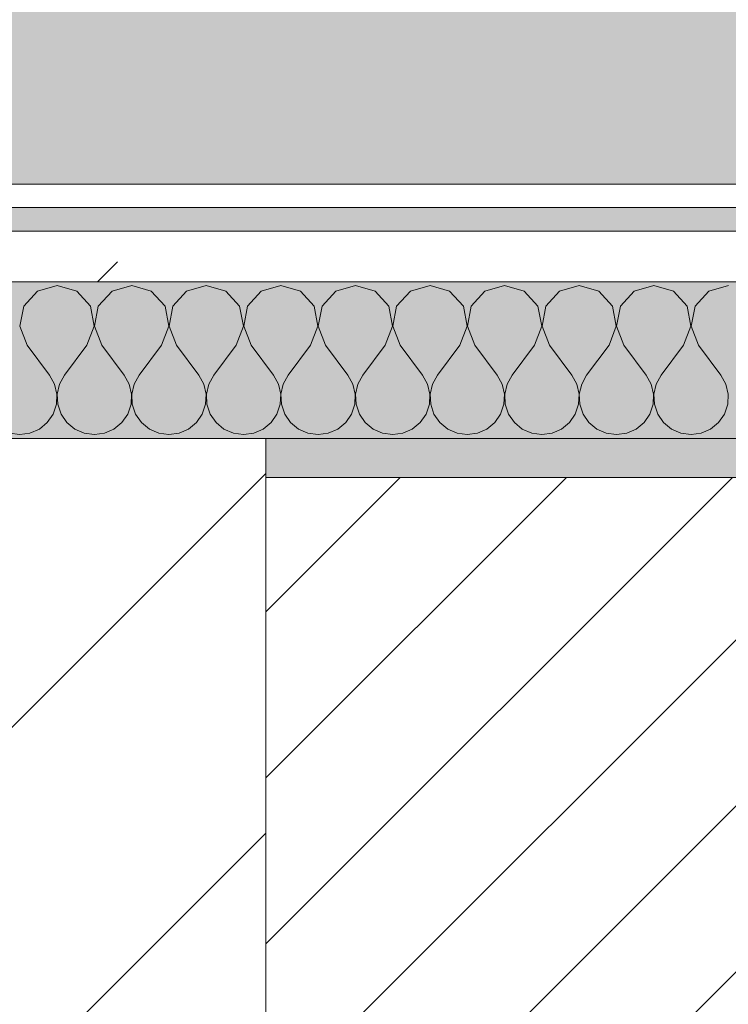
# Model space of a CAD drawing. Header units: millimetres. Extents: x -40968 to 13979, y -19284 to 4746.
# Tile 39 of 113: x -21581 to -21400, y -1339 to -1087. Entities that reach past the tile are written whole.
import ezdxf

# ---------------------------------------------------------------- set-up
doc = ezdxf.new("R2010")
doc.units = ezdxf.units.MM
doc.header["$MEASUREMENT"] = 0
doc.linetypes.add('Wipeout_Contour', pattern=[1000, 0, -1000])
for name, color, linetype in [('10_ESTR_Pilars', 7, 'Continuous'), ('12_FAÇ_Façana', 7, 'Continuous'), ('Nuevo_08_E_Envans secs', 7, 'Continuous'), ('Nuevo_14_PAV_Soft Light Grey 0554', 7, 'Continuous')]:
    doc.layers.add(name, color=color, linetype=linetype)
for name, color, linetype, lineweight in [('10_ESTR_Pilars_Pluma_Nº__28', 7, 'Continuous', 20), ('10_ESTR_Pilars_Pluma_Nº__42', 8, 'Continuous', 25), ('12_FAÇ_Façana_Pluma_Nº__2', 8, 'Continuous', 5), ('12_FAÇ_Façana_Pluma_Nº__7', 7, 'Continuous', 5), ('Nuevo_08_E_Envans secs_Pluma_Nº__1', 7, 'Continuous', 5)]:
    doc.layers.add(name, color=color, linetype=linetype, lineweight=lineweight)
for name, color, linetype, lineweight, true_color in [('12_FAÇ_Façana_Pluma_Nº__176', 7, 'Continuous', 15, 0x93a0c6), ('Nuevo_08_E_Envans secs_Pluma_Nº__102', 7, 'Continuous', 5, 0xcccccc), ('Nuevo_08_E_Envans secs_Pluma_Nº__171', 171, 'Continuous', 13, 0xaaaaff), ('Nuevo_08_E_Envans secs_Pluma_Nº__177', 7, 'Continuous', 15, 0xf7e046), ('Nuevo_14_PAV_Soft Light Grey 0554_Pluma_Nº__245', 7, 'Continuous', 13, 0xe8e8e8)]:
    doc.layers.add(name, color=color, linetype=linetype, lineweight=lineweight, true_color=true_color)
pattern_1 = [(45, (0, 0), (-183.8478, 183.8478), [195, -65]), (45, (7e-14, 183.85), (-183.8478, 183.8478), [195, -65])]

# ---------------------------------------------------------------- blocks, each defined once
blk = doc.blocks.new('Forjado_1_1', base_point=(-23046.79, -1194.06))
at = {"layer": 'Nuevo_14_PAV_Soft Light Grey 0554_Pluma_Nº__245', "linetype": 'Continuous', "lineweight": 0, "true_color": 0xe8e8e8}
h = blk.add_hatch(color=254, dxfattribs=at)
h.paths.add_polyline_path([(-23046.79, -1194.06), (-1631.11, -1193.63), (-1631.11, -6938.97), (-1556.11, -6938.97), (-1556.11, -7503.98), (-1616.26, -7503.98), (-1616.05, -11935.98), (-1564.89, -11935.98), (-1564.89, -12491.98), (-2024.11, -12491.98), (-2024.11, -12338.98), (-6997.39, -12338.98), (-6997.39, -12391.98), (-3637.68, -12391.98), (-3638.94, -13690.72), (-3644.87, -17130.96), (428.17, -17130.98), (428.89, -16788.98), (778.89, -16788.98), (778.35, -17142.97), (2622.91, -17145.82), (2623.01, -17079.79), (3389.91, -17080.98), (3389.61, -17276.98), (5489.84, -17280.21), (5489.84, -17141.49), (5763.89, -17141.49), (5763.89, -16738.98), (6378.89, -16738.98), (6378.89, -12488.98), (5778.89, -12488.98), (5779.74, -11938.87), (6782.11, -11938.85), (6782.11, -9207.42), (6082.11, -9207.42), (6016.11, -7504.98), (6016.11, -9073.42), (2073.42, -9073.42), (2073.42, -5267.32), (5998.89, -5267.32), (5998.89, -1708.98), (5884.89, -967.98), (7332.11, -967.98), (7332.11, 1999.55), (-28277.4, 1999.55), (-23028.39, 1969.01)])
h.paths.add_polyline_path([(492.89, -5267.32), (1951.42, -5267.32), (1951.42, -9073.42), (492.89, -9073.42)], flags=0)
at = {"layer": 'Nuevo_14_PAV_Soft Light Grey 0554_Pluma_Nº__245', "color": 254, "linetype": 'Continuous', "lineweight": 13, "true_color": 0xe8e8e8, "flags": 128}
blk.add_lwpolyline([(-1631.11, -1193.63), (-23046.79, -1194.06), (-23028.39, 1969.01), (-28277.4, 1999.55), (7332.11, 1999.55)], dxfattribs=at)
blk = doc.blocks.new('Muro_14_1', base_point=(-24166.43, -1193.98))
at = {"layer": '12_FAÇ_Façana_Pluma_Nº__176', "linetype": 'Continuous', "lineweight": 0, "true_color": 0x495063}
blk.add_hatch(color=251, dxfattribs=at).paths.add_polyline_path([(-21518.13, -1193.97), (-21518.13, -1203.98), (-20233.93, -1203.98), (-20233.93, -1193.98)])
at = {"layer": '12_FAÇ_Façana_Pluma_Nº__2', "linetype": 'Continuous', "lineweight": 5}
h = blk.add_hatch(dxfattribs=at)
h.set_pattern_fill('Ceramic_0001', color=8, style=0, pattern_type=2)
h.set_pattern_definition([(45, (0, 0), (-21.213203, 21.213203), [])])
h.paths.add_polyline_path([(-21518.13, -1418.98), (-20233.93, -1418.98), (-20233.93, -1203.98), (-21518.13, -1203.98)])
at = {"layer": '12_FAÇ_Façana_Pluma_Nº__7', "color": 7, "linetype": 'Continuous', "lineweight": 5}
blk.add_line((-20233.93, -1203.98), (-21518.13, -1203.98), dxfattribs=at)
at = {"layer": '12_FAÇ_Façana_Pluma_Nº__7', "color": 7, "linetype": 'Continuous', "lineweight": 5, "flags": 128}
blk.add_lwpolyline([(-20233.93, -1193.98), (-21518.13, -1193.98)], dxfattribs=at)
blk = doc.blocks.new('*X235')
at = {"layer": 'Nuevo_08_E_Envans secs_Pluma_Nº__102', "color": 254, "linetype": 'Continuous', "lineweight": 5, "true_color": 0xcccccc}
for p, q in [((-21571.43, -1154.93), (-21576.44, -1156.35)), ((-21566.42, -1156.35), (-21571.43, -1154.93)), ((-21552.38, -1154.93), (-21557.39, -1156.35)), ((-21547.37, -1156.35), (-21552.38, -1154.93)), ((-21533.33, -1154.93), (-21538.34, -1156.35)), ((-21528.33, -1156.35), (-21533.33, -1154.93)), ((-21514.29, -1154.93), (-21519.29, -1156.35)), ((-21509.28, -1156.35), (-21514.29, -1154.93)), ((-21495.24, -1154.93), (-21500.25, -1156.35)), ((-21490.23, -1156.35), (-21495.24, -1154.93)), ((-21476.19, -1154.93), (-21481.2, -1156.35)), ((-21471.18, -1156.35), (-21476.19, -1154.93)), ((-21457.14, -1154.93), (-21462.15, -1156.35)), ((-21452.14, -1156.35), (-21457.14, -1154.93)), ((-21438.1, -1154.93), (-21443.1, -1156.35)), ((-21433.09, -1156.35), (-21438.1, -1154.93)), ((-21419.05, -1154.93), (-21424.05, -1156.35)), ((-21414.04, -1156.35), (-21419.05, -1154.93)), ((-21400, -1154.93), (-21405.01, -1156.35)), ((-21576.44, -1156.35), (-21579.95, -1160.19)), ((-21562.91, -1160.19), (-21566.42, -1156.35)), ((-21557.39, -1156.35), (-21560.9, -1160.19)), ((-21543.86, -1160.19), (-21547.37, -1156.35)), ((-21538.34, -1156.35), (-21541.85, -1160.19)), ((-21524.81, -1160.19), (-21528.33, -1156.35)), ((-21519.29, -1156.35), (-21522.8, -1160.19)), ((-21505.77, -1160.19), (-21509.28, -1156.35)), ((-21500.25, -1156.35), (-21503.76, -1160.19)), ((-21486.72, -1160.19), (-21490.23, -1156.35)), ((-21481.2, -1156.35), (-21484.71, -1160.19)), ((-21467.67, -1160.19), (-21471.18, -1156.35)), ((-21462.15, -1156.35), (-21465.66, -1160.19)), ((-21448.62, -1160.19), (-21452.14, -1156.35)), ((-21443.1, -1156.35), (-21446.61, -1160.19)), ((-21429.58, -1160.19), (-21433.09, -1156.35)), ((-21424.05, -1156.35), (-21427.57, -1160.19)), ((-21410.53, -1160.19), (-21414.04, -1156.35)), ((-21405.01, -1156.35), (-21408.52, -1160.19)), ((-21579.95, -1160.19), (-21580.91, -1165.31)), ((-21561.94, -1165.31), (-21562.91, -1160.19)), ((-21560.9, -1160.19), (-21561.87, -1165.31)), ((-21542.9, -1165.31), (-21543.86, -1160.19)), ((-21541.85, -1160.19), (-21542.82, -1165.31)), ((-21523.85, -1165.31), (-21524.81, -1160.19)), ((-21522.8, -1160.19), (-21523.77, -1165.31)), ((-21504.8, -1165.31), (-21505.77, -1160.19)), ((-21503.76, -1160.19), (-21504.72, -1165.31)), ((-21485.75, -1165.31), (-21486.72, -1160.19)), ((-21484.71, -1160.19), (-21485.68, -1165.31)), ((-21466.71, -1165.31), (-21467.67, -1160.19)), ((-21465.66, -1160.19), (-21466.63, -1165.31)), ((-21447.66, -1165.31), (-21448.62, -1160.19)), ((-21446.61, -1160.19), (-21447.58, -1165.31)), ((-21428.61, -1165.31), (-21429.58, -1160.19)), ((-21427.57, -1160.19), (-21428.53, -1165.31)), ((-21409.56, -1165.31), (-21410.53, -1160.19)), ((-21408.52, -1160.19), (-21409.49, -1165.31)), ((-21580.91, -1165.31), (-21579.05, -1170.17)), ((-21563.81, -1170.17), (-21561.94, -1165.31)), ((-21561.87, -1165.31), (-21560, -1170.17)), ((-21544.76, -1170.17), (-21542.9, -1165.31)), ((-21542.82, -1165.31), (-21540.95, -1170.17)), ((-21525.71, -1170.17), (-21523.85, -1165.31)), ((-21523.77, -1165.31), (-21521.9, -1170.17)), ((-21506.67, -1170.17), (-21504.8, -1165.31)), ((-21504.72, -1165.31), (-21502.86, -1170.17)), ((-21487.62, -1170.17), (-21485.75, -1165.31)), ((-21485.68, -1165.31), (-21483.81, -1170.17)), ((-21468.57, -1170.17), (-21466.71, -1165.31)), ((-21466.63, -1165.31), (-21464.76, -1170.17)), ((-21449.52, -1170.17), (-21447.66, -1165.31)), ((-21447.58, -1165.31), (-21445.71, -1170.17)), ((-21430.48, -1170.17), (-21428.61, -1165.31)), ((-21428.53, -1165.31), (-21426.67, -1170.17)), ((-21411.43, -1170.17), (-21409.56, -1165.31)), ((-21409.49, -1165.31), (-21407.62, -1170.17)), ((-21579.05, -1170.17), (-21573.33, -1177.79)), ((-21563.81, -1170.17), (-21569.52, -1177.79)), ((-21560, -1170.17), (-21554.29, -1177.79)), ((-21544.76, -1170.17), (-21550.48, -1177.79)), ((-21540.95, -1170.17), (-21535.24, -1177.79)), ((-21525.71, -1170.17), (-21531.43, -1177.79)), ((-21521.9, -1170.17), (-21516.19, -1177.79)), ((-21506.67, -1170.17), (-21512.38, -1177.79)), ((-21502.86, -1170.17), (-21497.14, -1177.79)), ((-21487.62, -1170.17), (-21493.33, -1177.79)), ((-21483.81, -1170.17), (-21478.1, -1177.79)), ((-21468.57, -1170.17), (-21474.29, -1177.79)), ((-21464.76, -1170.17), (-21459.05, -1177.79)), ((-21449.52, -1170.17), (-21455.24, -1177.79)), ((-21445.71, -1170.17), (-21440, -1177.79)), ((-21430.48, -1170.17), (-21436.19, -1177.79)), ((-21426.67, -1170.17), (-21420.95, -1177.79)), ((-21411.43, -1170.17), (-21417.14, -1177.79)), ((-21407.62, -1170.17), (-21401.9, -1177.79)), ((-21572.06, -1180.08), (-21573.33, -1177.79)), ((-21569.52, -1177.79), (-21570.8, -1180.08)), ((-21553.01, -1180.08), (-21554.29, -1177.79)), ((-21550.48, -1177.79), (-21551.75, -1180.08)), ((-21533.97, -1180.08), (-21535.24, -1177.79)), ((-21531.43, -1177.79), (-21532.7, -1180.08)), ((-21514.92, -1180.08), (-21516.19, -1177.79)), ((-21512.38, -1177.79), (-21513.65, -1180.08)), ((-21495.87, -1180.08), (-21497.14, -1177.79)), ((-21493.33, -1177.79), (-21494.6, -1180.08)), ((-21476.82, -1180.08), (-21478.1, -1177.79)), ((-21474.29, -1177.79), (-21475.56, -1180.08)), ((-21457.78, -1180.08), (-21459.05, -1177.79)), ((-21455.24, -1177.79), (-21456.51, -1180.08)), ((-21438.73, -1180.08), (-21440, -1177.79)), ((-21436.19, -1177.79), (-21437.46, -1180.08)), ((-21419.68, -1180.08), (-21420.95, -1177.79)), ((-21417.14, -1177.79), (-21418.41, -1180.08)), ((-21400.63, -1180.08), (-21401.9, -1177.79)), ((-21571.47, -1182.64), (-21572.06, -1180.08)), ((-21570.8, -1180.08), (-21571.39, -1182.64)), ((-21552.42, -1182.64), (-21553.01, -1180.08)), ((-21551.75, -1180.08), (-21552.34, -1182.64)), ((-21533.37, -1182.64), (-21533.97, -1180.08)), ((-21532.7, -1180.08), (-21533.29, -1182.64)), ((-21514.32, -1182.64), (-21514.92, -1180.08)), ((-21513.65, -1180.08), (-21514.25, -1182.64)), ((-21495.28, -1182.64), (-21495.87, -1180.08)), ((-21494.6, -1180.08), (-21495.2, -1182.64)), ((-21476.23, -1182.64), (-21476.82, -1180.08)), ((-21475.56, -1180.08), (-21476.15, -1182.64)), ((-21457.18, -1182.64), (-21457.78, -1180.08)), ((-21456.51, -1180.08), (-21457.1, -1182.64)), ((-21438.13, -1182.64), (-21438.73, -1180.08)), ((-21437.46, -1180.08), (-21438.06, -1182.64)), ((-21419.09, -1182.64), (-21419.68, -1180.08)), ((-21418.41, -1180.08), (-21419.01, -1182.64)), ((-21400.04, -1182.64), (-21400.63, -1180.08)), ((-21571.59, -1185.27), (-21571.47, -1182.64)), ((-21571.39, -1182.64), (-21571.26, -1185.27)), ((-21552.55, -1185.27), (-21552.42, -1182.64)), ((-21552.34, -1182.64), (-21552.22, -1185.27)), ((-21533.5, -1185.27), (-21533.37, -1182.64)), ((-21533.29, -1182.64), (-21533.17, -1185.27)), ((-21514.45, -1185.27), (-21514.32, -1182.64)), ((-21514.25, -1182.64), (-21514.12, -1185.27)), ((-21495.4, -1185.27), (-21495.28, -1182.64)), ((-21495.2, -1182.64), (-21495.07, -1185.27)), ((-21476.36, -1185.27), (-21476.23, -1182.64)), ((-21476.15, -1182.64), (-21476.02, -1185.27)), ((-21457.31, -1185.27), (-21457.18, -1182.64)), ((-21457.1, -1182.64), (-21456.98, -1185.27)), ((-21438.26, -1185.27), (-21438.13, -1182.64)), ((-21438.06, -1182.64), (-21437.93, -1185.27)), ((-21419.21, -1185.27), (-21419.09, -1182.64)), ((-21419.01, -1182.64), (-21418.88, -1185.27)), ((-21400.17, -1185.27), (-21400.04, -1182.64)), ((-21572.43, -1187.76), (-21571.59, -1185.27)), ((-21571.26, -1185.27), (-21570.42, -1187.76)), ((-21553.39, -1187.76), (-21552.55, -1185.27)), ((-21552.22, -1185.27), (-21551.38, -1187.76)), ((-21534.34, -1187.76), (-21533.5, -1185.27)), ((-21533.17, -1185.27), (-21532.33, -1187.76)), ((-21515.29, -1187.76), (-21514.45, -1185.27)), ((-21514.12, -1185.27), (-21513.28, -1187.76)), ((-21496.24, -1187.76), (-21495.4, -1185.27)), ((-21495.07, -1185.27), (-21494.23, -1187.76)), ((-21477.2, -1187.76), (-21476.36, -1185.27)), ((-21476.02, -1185.27), (-21475.19, -1187.76)), ((-21458.15, -1187.76), (-21457.31, -1185.27)), ((-21456.98, -1185.27), (-21456.14, -1187.76)), ((-21439.1, -1187.76), (-21438.26, -1185.27)), ((-21437.93, -1185.27), (-21437.09, -1187.76)), ((-21420.05, -1187.76), (-21419.21, -1185.27)), ((-21418.88, -1185.27), (-21418.04, -1187.76)), ((-21401.01, -1187.76), (-21400.17, -1185.27)), ((-21573.92, -1189.92), (-21572.43, -1187.76)), ((-21570.42, -1187.76), (-21568.94, -1189.92)), ((-21554.87, -1189.92), (-21553.39, -1187.76)), ((-21551.38, -1187.76), (-21549.89, -1189.92)), ((-21535.83, -1189.92), (-21534.34, -1187.76)), ((-21532.33, -1187.76), (-21530.84, -1189.92)), ((-21516.78, -1189.92), (-21515.29, -1187.76)), ((-21513.28, -1187.76), (-21511.79, -1189.92)), ((-21497.73, -1189.92), (-21496.24, -1187.76)), ((-21494.23, -1187.76), (-21492.74, -1189.92)), ((-21478.68, -1189.92), (-21477.2, -1187.76)), ((-21475.19, -1187.76), (-21473.7, -1189.92)), ((-21459.64, -1189.92), (-21458.15, -1187.76)), ((-21456.14, -1187.76), (-21454.65, -1189.92)), ((-21440.59, -1189.92), (-21439.1, -1187.76)), ((-21437.09, -1187.76), (-21435.6, -1189.92)), ((-21421.54, -1189.92), (-21420.05, -1187.76)), ((-21418.04, -1187.76), (-21416.55, -1189.92)), ((-21402.49, -1189.92), (-21401.01, -1187.76)), ((-21575.95, -1191.6), (-21573.92, -1189.92)), ((-21568.94, -1189.92), (-21566.91, -1191.6)), ((-21556.9, -1191.6), (-21554.87, -1189.92)), ((-21549.89, -1189.92), (-21547.86, -1191.6)), ((-21537.85, -1191.6), (-21535.83, -1189.92)), ((-21530.84, -1189.92), (-21528.82, -1191.6)), ((-21518.8, -1191.6), (-21516.78, -1189.92)), ((-21511.79, -1189.92), (-21509.77, -1191.6)), ((-21499.75, -1191.6), (-21497.73, -1189.92)), ((-21492.74, -1189.92), (-21490.72, -1191.6)), ((-21480.71, -1191.6), (-21478.68, -1189.92)), ((-21473.7, -1189.92), (-21471.67, -1191.6)), ((-21461.66, -1191.6), (-21459.64, -1189.92)), ((-21454.65, -1189.92), (-21452.63, -1191.6)), ((-21442.61, -1191.6), (-21440.59, -1189.92)), ((-21435.6, -1189.92), (-21433.58, -1191.6)), ((-21423.56, -1191.6), (-21421.54, -1189.92)), ((-21416.55, -1189.92), (-21414.53, -1191.6)), ((-21404.52, -1191.6), (-21402.49, -1189.92)), ((-21583.55, -1192.66), (-21580.95, -1193.02)), ((-21580.95, -1193.02), (-21578.35, -1192.66)), ((-21578.35, -1192.66), (-21575.95, -1191.6)), ((-21566.91, -1191.6), (-21564.51, -1192.66)), ((-21564.51, -1192.66), (-21561.9, -1193.02)), ((-21561.9, -1193.02), (-21559.3, -1192.66)), ((-21559.3, -1192.66), (-21556.9, -1191.6)), ((-21547.86, -1191.6), (-21545.46, -1192.66)), ((-21545.46, -1192.66), (-21542.86, -1193.02)), ((-21542.86, -1193.02), (-21540.25, -1192.66)), ((-21540.25, -1192.66), (-21537.85, -1191.6)), ((-21528.82, -1191.6), (-21526.41, -1192.66)), ((-21526.41, -1192.66), (-21523.81, -1193.02)), ((-21523.81, -1193.02), (-21521.21, -1192.66)), ((-21521.21, -1192.66), (-21518.8, -1191.6)), ((-21509.77, -1191.6), (-21507.36, -1192.66)), ((-21507.36, -1192.66), (-21504.76, -1193.02)), ((-21504.76, -1193.02), (-21502.16, -1192.66)), ((-21502.16, -1192.66), (-21499.75, -1191.6)), ((-21490.72, -1191.6), (-21488.32, -1192.66)), ((-21488.32, -1192.66), (-21485.71, -1193.02)), ((-21485.71, -1193.02), (-21483.11, -1192.66)), ((-21483.11, -1192.66), (-21480.71, -1191.6)), ((-21471.67, -1191.6), (-21469.27, -1192.66)), ((-21469.27, -1192.66), (-21466.67, -1193.02)), ((-21466.67, -1193.02), (-21464.06, -1192.66)), ((-21464.06, -1192.66), (-21461.66, -1191.6)), ((-21452.63, -1191.6), (-21450.22, -1192.66)), ((-21450.22, -1192.66), (-21447.62, -1193.02)), ((-21447.62, -1193.02), (-21445.02, -1192.66)), ((-21445.02, -1192.66), (-21442.61, -1191.6)), ((-21433.58, -1191.6), (-21431.17, -1192.66)), ((-21431.17, -1192.66), (-21428.57, -1193.02)), ((-21428.57, -1193.02), (-21425.97, -1192.66)), ((-21425.97, -1192.66), (-21423.56, -1191.6)), ((-21414.53, -1191.6), (-21412.13, -1192.66)), ((-21412.13, -1192.66), (-21409.52, -1193.02)), ((-21409.52, -1193.02), (-21406.92, -1192.66)), ((-21406.92, -1192.66), (-21404.52, -1191.6))]:
    blk.add_line(p, q, dxfattribs=at)
blk = doc.blocks.new('Muro_90_1', base_point=(-20233.93, -1193.98))
at = {"layer": 'Nuevo_08_E_Envans secs_Pluma_Nº__1', "color": 7, "linetype": 'Continuous', "lineweight": 5, "flags": 128}
blk.add_lwpolyline([(-21518.13, -1193.98), (-20233.93, -1193.98)], dxfattribs=at)
at = {"color": 254, "linetype": 'Wipeout_Contour', "lineweight": 0, "ltscale": 86513.737601}
blk.add_wipeout([(-20233.93, -1128.98), (-22963.42, -1128.98), (-22963.42, -1134.98), (-20233.93, -1134.98)], dxfattribs=at).dxf.layer = 'Nuevo_08_E_Envans secs'
at = {"color": 254, "linetype": 'Wipeout_Contour', "lineweight": 0, "ltscale": 86517.020667}
blk.add_wipeout([(-20233.93, -1140.98), (-22963.42, -1140.98), (-22963.42, -1153.98), (-20233.93, -1153.98)], dxfattribs=at).dxf.layer = 'Nuevo_08_E_Envans secs'
at = {"layer": 'Nuevo_08_E_Envans secs_Pluma_Nº__171', "linetype": 'Continuous', "lineweight": 13, "true_color": 0xaaaaff}
h = blk.add_hatch(dxfattribs=at)
h.set_pattern_fill('Panellat_HPL_0001', color=161, style=0, pattern_type=2)
h.set_pattern_definition(pattern_1)
h.paths.add_polyline_path([(-20233.93, -1128.98), (-22963.42, -1128.98), (-22963.42, -1134.98), (-20233.93, -1134.98)])
at = {"layer": 'Nuevo_08_E_Envans secs_Pluma_Nº__177', "linetype": 'Continuous', "lineweight": 15, "true_color": 0xf7e046}
h = blk.add_hatch(dxfattribs=at)
h.set_pattern_fill('Panellat_HPL_0001', color=53, style=0, pattern_type=2)
h.set_pattern_definition(pattern_1)
h.paths.add_polyline_path([(-20233.93, -1140.98), (-22963.42, -1140.98), (-22963.42, -1153.98), (-20233.93, -1153.98)])
at = {"layer": 'Nuevo_08_E_Envans secs_Pluma_Nº__1', "color": 7, "linetype": 'Continuous', "lineweight": 5}
for p, q in [((-20233.93, -1134.98), (-22963.42, -1134.98)), ((-20233.93, -1140.98), (-22963.42, -1140.98)), ((-20233.93, -1153.98), (-22963.42, -1153.98))]:
    blk.add_line(p, q, dxfattribs=at)
at = {"layer": 'Nuevo_08_E_Envans secs_Pluma_Nº__1', "color": 7, "linetype": 'Continuous', "lineweight": 5, "flags": 128}
blk.add_lwpolyline([(-20233.93, -1128.98), (-22963.42, -1128.98)], dxfattribs=at)
at = {"layer": 'Nuevo_08_E_Envans secs', "color": 7, "lineweight": 20}
blk.add_blockref('*X235', (0, 0), dxfattribs=at)
blk = doc.blocks.new('*X485')
at = {"layer": 'Nuevo_08_E_Envans secs_Pluma_Nº__102', "color": 254, "linetype": 'Continuous', "lineweight": 5, "true_color": 0xcccccc}
for p, q in [((-21571.43, -1154.93), (-21576.44, -1156.35)), ((-21566.42, -1156.35), (-21571.43, -1154.93)), ((-21552.38, -1154.93), (-21557.39, -1156.35)), ((-21547.37, -1156.35), (-21552.38, -1154.93)), ((-21533.33, -1154.93), (-21538.34, -1156.35)), ((-21528.33, -1156.35), (-21533.33, -1154.93)), ((-21514.29, -1154.93), (-21519.29, -1156.35)), ((-21509.28, -1156.35), (-21514.29, -1154.93)), ((-21495.24, -1154.93), (-21500.25, -1156.35)), ((-21490.23, -1156.35), (-21495.24, -1154.93)), ((-21476.19, -1154.93), (-21481.2, -1156.35)), ((-21471.18, -1156.35), (-21476.19, -1154.93)), ((-21457.14, -1154.93), (-21462.15, -1156.35)), ((-21452.14, -1156.35), (-21457.14, -1154.93)), ((-21438.1, -1154.93), (-21443.1, -1156.35)), ((-21433.09, -1156.35), (-21438.1, -1154.93)), ((-21419.05, -1154.93), (-21424.05, -1156.35)), ((-21414.04, -1156.35), (-21419.05, -1154.93)), ((-21400, -1154.93), (-21405.01, -1156.35)), ((-21576.44, -1156.35), (-21579.95, -1160.19)), ((-21562.91, -1160.19), (-21566.42, -1156.35)), ((-21557.39, -1156.35), (-21560.9, -1160.19)), ((-21543.86, -1160.19), (-21547.37, -1156.35)), ((-21538.34, -1156.35), (-21541.85, -1160.19)), ((-21524.81, -1160.19), (-21528.33, -1156.35)), ((-21519.29, -1156.35), (-21522.8, -1160.19)), ((-21505.77, -1160.19), (-21509.28, -1156.35)), ((-21500.25, -1156.35), (-21503.76, -1160.19)), ((-21486.72, -1160.19), (-21490.23, -1156.35)), ((-21481.2, -1156.35), (-21484.71, -1160.19)), ((-21467.67, -1160.19), (-21471.18, -1156.35)), ((-21462.15, -1156.35), (-21465.66, -1160.19)), ((-21448.62, -1160.19), (-21452.14, -1156.35)), ((-21443.1, -1156.35), (-21446.61, -1160.19)), ((-21429.58, -1160.19), (-21433.09, -1156.35)), ((-21424.05, -1156.35), (-21427.57, -1160.19)), ((-21410.53, -1160.19), (-21414.04, -1156.35)), ((-21405.01, -1156.35), (-21408.52, -1160.19)), ((-21579.95, -1160.19), (-21580.91, -1165.31)), ((-21561.94, -1165.31), (-21562.91, -1160.19)), ((-21560.9, -1160.19), (-21561.87, -1165.31)), ((-21542.9, -1165.31), (-21543.86, -1160.19)), ((-21541.85, -1160.19), (-21542.82, -1165.31)), ((-21523.85, -1165.31), (-21524.81, -1160.19)), ((-21522.8, -1160.19), (-21523.77, -1165.31)), ((-21504.8, -1165.31), (-21505.77, -1160.19)), ((-21503.76, -1160.19), (-21504.72, -1165.31)), ((-21485.75, -1165.31), (-21486.72, -1160.19)), ((-21484.71, -1160.19), (-21485.68, -1165.31)), ((-21466.71, -1165.31), (-21467.67, -1160.19)), ((-21465.66, -1160.19), (-21466.63, -1165.31)), ((-21447.66, -1165.31), (-21448.62, -1160.19)), ((-21446.61, -1160.19), (-21447.58, -1165.31)), ((-21428.61, -1165.31), (-21429.58, -1160.19)), ((-21427.57, -1160.19), (-21428.53, -1165.31)), ((-21409.56, -1165.31), (-21410.53, -1160.19)), ((-21408.52, -1160.19), (-21409.49, -1165.31)), ((-21580.91, -1165.31), (-21579.05, -1170.17)), ((-21563.81, -1170.17), (-21561.94, -1165.31)), ((-21561.87, -1165.31), (-21560, -1170.17)), ((-21544.76, -1170.17), (-21542.9, -1165.31)), ((-21542.82, -1165.31), (-21540.95, -1170.17)), ((-21525.71, -1170.17), (-21523.85, -1165.31)), ((-21523.77, -1165.31), (-21521.9, -1170.17)), ((-21506.67, -1170.17), (-21504.8, -1165.31)), ((-21504.72, -1165.31), (-21502.86, -1170.17)), ((-21487.62, -1170.17), (-21485.75, -1165.31)), ((-21485.68, -1165.31), (-21483.81, -1170.17)), ((-21468.57, -1170.17), (-21466.71, -1165.31)), ((-21466.63, -1165.31), (-21464.76, -1170.17)), ((-21449.52, -1170.17), (-21447.66, -1165.31)), ((-21447.58, -1165.31), (-21445.71, -1170.17)), ((-21430.48, -1170.17), (-21428.61, -1165.31)), ((-21428.53, -1165.31), (-21426.67, -1170.17)), ((-21411.43, -1170.17), (-21409.56, -1165.31)), ((-21409.49, -1165.31), (-21407.62, -1170.17)), ((-21579.05, -1170.17), (-21573.33, -1177.79)), ((-21563.81, -1170.17), (-21569.52, -1177.79)), ((-21560, -1170.17), (-21554.29, -1177.79)), ((-21544.76, -1170.17), (-21550.48, -1177.79)), ((-21540.95, -1170.17), (-21535.24, -1177.79)), ((-21525.71, -1170.17), (-21531.43, -1177.79)), ((-21521.9, -1170.17), (-21516.19, -1177.79)), ((-21506.67, -1170.17), (-21512.38, -1177.79)), ((-21502.86, -1170.17), (-21497.14, -1177.79)), ((-21487.62, -1170.17), (-21493.33, -1177.79)), ((-21483.81, -1170.17), (-21478.1, -1177.79)), ((-21468.57, -1170.17), (-21474.29, -1177.79)), ((-21464.76, -1170.17), (-21459.05, -1177.79)), ((-21449.52, -1170.17), (-21455.24, -1177.79)), ((-21445.71, -1170.17), (-21440, -1177.79)), ((-21430.48, -1170.17), (-21436.19, -1177.79)), ((-21426.67, -1170.17), (-21420.95, -1177.79)), ((-21411.43, -1170.17), (-21417.14, -1177.79)), ((-21407.62, -1170.17), (-21401.9, -1177.79)), ((-21572.06, -1180.08), (-21573.33, -1177.79)), ((-21569.52, -1177.79), (-21570.8, -1180.08)), ((-21553.01, -1180.08), (-21554.29, -1177.79)), ((-21550.48, -1177.79), (-21551.75, -1180.08)), ((-21533.97, -1180.08), (-21535.24, -1177.79)), ((-21531.43, -1177.79), (-21532.7, -1180.08)), ((-21514.92, -1180.08), (-21516.19, -1177.79)), ((-21512.38, -1177.79), (-21513.65, -1180.08)), ((-21495.87, -1180.08), (-21497.14, -1177.79)), ((-21493.33, -1177.79), (-21494.6, -1180.08)), ((-21476.82, -1180.08), (-21478.1, -1177.79)), ((-21474.29, -1177.79), (-21475.56, -1180.08)), ((-21457.78, -1180.08), (-21459.05, -1177.79)), ((-21455.24, -1177.79), (-21456.51, -1180.08)), ((-21438.73, -1180.08), (-21440, -1177.79)), ((-21436.19, -1177.79), (-21437.46, -1180.08)), ((-21419.68, -1180.08), (-21420.95, -1177.79)), ((-21417.14, -1177.79), (-21418.41, -1180.08)), ((-21400.63, -1180.08), (-21401.9, -1177.79)), ((-21571.47, -1182.64), (-21572.06, -1180.08)), ((-21570.8, -1180.08), (-21571.39, -1182.64)), ((-21552.42, -1182.64), (-21553.01, -1180.08)), ((-21551.75, -1180.08), (-21552.34, -1182.64)), ((-21533.37, -1182.64), (-21533.97, -1180.08)), ((-21532.7, -1180.08), (-21533.29, -1182.64)), ((-21514.32, -1182.64), (-21514.92, -1180.08)), ((-21513.65, -1180.08), (-21514.25, -1182.64)), ((-21495.28, -1182.64), (-21495.87, -1180.08)), ((-21494.6, -1180.08), (-21495.2, -1182.64)), ((-21476.23, -1182.64), (-21476.82, -1180.08)), ((-21475.56, -1180.08), (-21476.15, -1182.64)), ((-21457.18, -1182.64), (-21457.78, -1180.08)), ((-21456.51, -1180.08), (-21457.1, -1182.64)), ((-21438.13, -1182.64), (-21438.73, -1180.08)), ((-21437.46, -1180.08), (-21438.06, -1182.64)), ((-21419.09, -1182.64), (-21419.68, -1180.08)), ((-21418.41, -1180.08), (-21419.01, -1182.64)), ((-21400.04, -1182.64), (-21400.63, -1180.08)), ((-21571.59, -1185.27), (-21571.47, -1182.64)), ((-21571.39, -1182.64), (-21571.26, -1185.27)), ((-21552.55, -1185.27), (-21552.42, -1182.64)), ((-21552.34, -1182.64), (-21552.22, -1185.27)), ((-21533.5, -1185.27), (-21533.37, -1182.64)), ((-21533.29, -1182.64), (-21533.17, -1185.27)), ((-21514.45, -1185.27), (-21514.32, -1182.64)), ((-21514.25, -1182.64), (-21514.12, -1185.27)), ((-21495.4, -1185.27), (-21495.28, -1182.64)), ((-21495.2, -1182.64), (-21495.07, -1185.27)), ((-21476.36, -1185.27), (-21476.23, -1182.64)), ((-21476.15, -1182.64), (-21476.02, -1185.27)), ((-21457.31, -1185.27), (-21457.18, -1182.64)), ((-21457.1, -1182.64), (-21456.98, -1185.27)), ((-21438.26, -1185.27), (-21438.13, -1182.64)), ((-21438.06, -1182.64), (-21437.93, -1185.27)), ((-21419.21, -1185.27), (-21419.09, -1182.64)), ((-21419.01, -1182.64), (-21418.88, -1185.27)), ((-21400.17, -1185.27), (-21400.04, -1182.64)), ((-21572.43, -1187.76), (-21571.59, -1185.27)), ((-21571.26, -1185.27), (-21570.42, -1187.76)), ((-21553.39, -1187.76), (-21552.55, -1185.27)), ((-21552.22, -1185.27), (-21551.38, -1187.76)), ((-21534.34, -1187.76), (-21533.5, -1185.27)), ((-21533.17, -1185.27), (-21532.33, -1187.76)), ((-21515.29, -1187.76), (-21514.45, -1185.27)), ((-21514.12, -1185.27), (-21513.28, -1187.76)), ((-21496.24, -1187.76), (-21495.4, -1185.27)), ((-21495.07, -1185.27), (-21494.23, -1187.76)), ((-21477.2, -1187.76), (-21476.36, -1185.27)), ((-21476.02, -1185.27), (-21475.19, -1187.76)), ((-21458.15, -1187.76), (-21457.31, -1185.27)), ((-21456.98, -1185.27), (-21456.14, -1187.76)), ((-21439.1, -1187.76), (-21438.26, -1185.27)), ((-21437.93, -1185.27), (-21437.09, -1187.76)), ((-21420.05, -1187.76), (-21419.21, -1185.27)), ((-21418.88, -1185.27), (-21418.04, -1187.76)), ((-21401.01, -1187.76), (-21400.17, -1185.27)), ((-21573.92, -1189.92), (-21572.43, -1187.76)), ((-21570.42, -1187.76), (-21568.94, -1189.92)), ((-21554.87, -1189.92), (-21553.39, -1187.76)), ((-21551.38, -1187.76), (-21549.89, -1189.92)), ((-21535.83, -1189.92), (-21534.34, -1187.76)), ((-21532.33, -1187.76), (-21530.84, -1189.92)), ((-21516.78, -1189.92), (-21515.29, -1187.76)), ((-21513.28, -1187.76), (-21511.79, -1189.92)), ((-21497.73, -1189.92), (-21496.24, -1187.76)), ((-21494.23, -1187.76), (-21492.74, -1189.92)), ((-21478.68, -1189.92), (-21477.2, -1187.76)), ((-21475.19, -1187.76), (-21473.7, -1189.92)), ((-21459.64, -1189.92), (-21458.15, -1187.76)), ((-21456.14, -1187.76), (-21454.65, -1189.92)), ((-21440.59, -1189.92), (-21439.1, -1187.76)), ((-21437.09, -1187.76), (-21435.6, -1189.92)), ((-21421.54, -1189.92), (-21420.05, -1187.76)), ((-21418.04, -1187.76), (-21416.55, -1189.92)), ((-21402.49, -1189.92), (-21401.01, -1187.76)), ((-21575.95, -1191.6), (-21573.92, -1189.92)), ((-21568.94, -1189.92), (-21566.91, -1191.6)), ((-21556.9, -1191.6), (-21554.87, -1189.92)), ((-21549.89, -1189.92), (-21547.86, -1191.6)), ((-21537.85, -1191.6), (-21535.83, -1189.92)), ((-21530.84, -1189.92), (-21528.82, -1191.6)), ((-21518.8, -1191.6), (-21516.78, -1189.92)), ((-21511.79, -1189.92), (-21509.77, -1191.6)), ((-21499.75, -1191.6), (-21497.73, -1189.92)), ((-21492.74, -1189.92), (-21490.72, -1191.6)), ((-21480.71, -1191.6), (-21478.68, -1189.92)), ((-21473.7, -1189.92), (-21471.67, -1191.6)), ((-21461.66, -1191.6), (-21459.64, -1189.92)), ((-21454.65, -1189.92), (-21452.63, -1191.6)), ((-21442.61, -1191.6), (-21440.59, -1189.92)), ((-21435.6, -1189.92), (-21433.58, -1191.6)), ((-21423.56, -1191.6), (-21421.54, -1189.92)), ((-21416.55, -1189.92), (-21414.53, -1191.6)), ((-21404.52, -1191.6), (-21402.49, -1189.92)), ((-21583.55, -1192.66), (-21580.95, -1193.02)), ((-21580.95, -1193.02), (-21578.35, -1192.66)), ((-21578.35, -1192.66), (-21575.95, -1191.6)), ((-21566.91, -1191.6), (-21564.51, -1192.66)), ((-21564.51, -1192.66), (-21561.9, -1193.02)), ((-21561.9, -1193.02), (-21559.3, -1192.66)), ((-21559.3, -1192.66), (-21556.9, -1191.6)), ((-21547.86, -1191.6), (-21545.46, -1192.66)), ((-21545.46, -1192.66), (-21542.86, -1193.02)), ((-21542.86, -1193.02), (-21540.25, -1192.66)), ((-21540.25, -1192.66), (-21537.85, -1191.6)), ((-21528.82, -1191.6), (-21526.41, -1192.66)), ((-21526.41, -1192.66), (-21523.81, -1193.02)), ((-21523.81, -1193.02), (-21521.21, -1192.66)), ((-21521.21, -1192.66), (-21518.8, -1191.6)), ((-21509.77, -1191.6), (-21507.36, -1192.66)), ((-21507.36, -1192.66), (-21504.76, -1193.02)), ((-21504.76, -1193.02), (-21502.16, -1192.66)), ((-21502.16, -1192.66), (-21499.75, -1191.6)), ((-21490.72, -1191.6), (-21488.32, -1192.66)), ((-21488.32, -1192.66), (-21485.71, -1193.02)), ((-21485.71, -1193.02), (-21483.11, -1192.66)), ((-21483.11, -1192.66), (-21480.71, -1191.6)), ((-21471.67, -1191.6), (-21469.27, -1192.66)), ((-21469.27, -1192.66), (-21466.67, -1193.02)), ((-21466.67, -1193.02), (-21464.06, -1192.66)), ((-21464.06, -1192.66), (-21461.66, -1191.6)), ((-21452.63, -1191.6), (-21450.22, -1192.66)), ((-21450.22, -1192.66), (-21447.62, -1193.02)), ((-21447.62, -1193.02), (-21445.02, -1192.66)), ((-21445.02, -1192.66), (-21442.61, -1191.6)), ((-21433.58, -1191.6), (-21431.17, -1192.66)), ((-21431.17, -1192.66), (-21428.57, -1193.02)), ((-21428.57, -1193.02), (-21425.97, -1192.66)), ((-21425.97, -1192.66), (-21423.56, -1191.6)), ((-21414.53, -1191.6), (-21412.13, -1192.66)), ((-21412.13, -1192.66), (-21409.52, -1193.02)), ((-21409.52, -1193.02), (-21406.92, -1192.66)), ((-21406.92, -1192.66), (-21404.52, -1191.6))]:
    blk.add_line(p, q, dxfattribs=at)
blk = doc.blocks.new('Muro_148_1', base_point=(-24166.43, -1128.98))
at = {"layer": 'Nuevo_08_E_Envans secs_Pluma_Nº__1', "color": 7, "linetype": 'Continuous', "lineweight": 5, "flags": 128}
blk.add_lwpolyline([(-21518.13, -1193.98), (-20233.93, -1193.98)], dxfattribs=at)
at = {"color": 254, "linetype": 'Wipeout_Contour', "lineweight": 0, "ltscale": 86513.737601}
blk.add_wipeout([(-22963.42, -1134.98), (-20233.93, -1134.98), (-20233.93, -1128.98), (-22963.42, -1128.98)], dxfattribs=at).dxf.layer = 'Nuevo_08_E_Envans secs'
at = {"color": 254, "linetype": 'Wipeout_Contour', "lineweight": 0, "ltscale": 86540.990748}
blk.add_wipeout([(-22975.42, -1153.98), (-20233.93, -1153.98), (-20233.93, -1140.98), (-22975.42, -1140.98)], dxfattribs=at).dxf.layer = 'Nuevo_08_E_Envans secs'
at = {"layer": 'Nuevo_08_E_Envans secs_Pluma_Nº__171', "linetype": 'Continuous', "lineweight": 13, "true_color": 0xaaaaff}
h = blk.add_hatch(dxfattribs=at)
h.set_pattern_fill('Panellat_HPL_0001', color=161, style=0, pattern_type=2)
h.set_pattern_definition(pattern_1)
h.paths.add_polyline_path([(-22963.42, -1134.98), (-20233.93, -1134.98), (-20233.93, -1128.98), (-22963.42, -1128.98)])
at = {"layer": 'Nuevo_08_E_Envans secs_Pluma_Nº__177', "linetype": 'Continuous', "lineweight": 15, "true_color": 0xf7e046}
h = blk.add_hatch(dxfattribs=at)
h.set_pattern_fill('Panellat_HPL_0001', color=53, style=0, pattern_type=2)
h.set_pattern_definition(pattern_1)
h.paths.add_polyline_path([(-22975.42, -1153.98), (-20233.93, -1153.98), (-20233.93, -1140.98), (-22975.42, -1140.98)])
at = {"layer": 'Nuevo_08_E_Envans secs_Pluma_Nº__1', "color": 7, "linetype": 'Continuous', "lineweight": 5}
for p, q in [((-20233.93, -1134.98), (-22969.42, -1134.98)), ((-20233.93, -1140.98), (-22975.42, -1140.98)), ((-20233.93, -1153.98), (-22988.42, -1153.98))]:
    blk.add_line(p, q, dxfattribs=at)
at = {"layer": 'Nuevo_08_E_Envans secs_Pluma_Nº__1', "color": 7, "linetype": 'Continuous', "lineweight": 5, "flags": 128}
blk.add_lwpolyline([(-20233.93, -1128.98), (-22963.42, -1128.98)], dxfattribs=at)
at = {"layer": 'Nuevo_08_E_Envans secs', "color": 7, "lineweight": 20}
blk.add_blockref('*X485', (0, 0), dxfattribs=at)
blk = doc.blocks.new('Pilar_1_1', base_point=(-21694.62, -1416.48))
at = {"color": 254, "linetype": 'Wipeout_Contour', "lineweight": 0, "ltscale": 86967.798109}
blk.add_wipeout([(-21871.11, -1638.98), (-21518.13, -1638.98), (-21518.13, -1193.97), (-21871.11, -1193.97)], dxfattribs=at).dxf.layer = '10_ESTR_Pilars'
at = {"layer": '10_ESTR_Pilars_Pluma_Nº__42', "linetype": 'Continuous', "lineweight": 25}
h = blk.add_hatch(dxfattribs=at)
h.set_pattern_fill('00_GCT_trama_45º_e1_400__05', color=8, style=0, pattern_type=2)
h.set_pattern_definition([(45, (0, 0), (-45.96194, 45.96194), [])])
h.paths.add_polyline_path([(-21871.11, -1638.98), (-21518.13, -1638.98), (-21518.13, -1193.97), (-21871.11, -1193.97)])
at = {"layer": '10_ESTR_Pilars_Pluma_Nº__28', "color": 7, "linetype": 'Continuous', "lineweight": 20, "flags": 128}
blk.add_lwpolyline([(-21871.11, -1638.98), (-21518.13, -1638.98), (-21518.13, -1193.97), (-21871.11, -1193.97)], close=True, dxfattribs=at)

msp = doc.modelspace()

# ---------------------------------------------------------------- block references
at = {"layer": '12_FAÇ_Façana', "color": 7, "lineweight": 20}
msp.add_blockref('Muro_14_1', (-24166.43, -1193.98), dxfattribs=at)
at = {"layer": 'Nuevo_14_PAV_Soft Light Grey 0554', "color": 254, "linetype": 'Continuous', "lineweight": 13, "true_color": 0xe8e8e8}
msp.add_blockref('Forjado_1_1', (-23046.79, -1194.06), dxfattribs=at)

# ---------------------------------------------------------------- next in the draw order: block references
at = {"layer": 'Nuevo_08_E_Envans secs', "color": 7, "lineweight": 20}
msp.add_blockref('Muro_90_1', (-20233.93, -1193.98), dxfattribs=at)

# ---------------------------------------------------------------- next in the draw order: block references
msp.add_blockref('Muro_148_1', (-24166.43, -1128.98), dxfattribs=at)

# ---------------------------------------------------------------- next in the draw order: block references
at = {"layer": '10_ESTR_Pilars', "color": 7, "lineweight": 20}
msp.add_blockref('Pilar_1_1', (-21694.62, -1416.48), dxfattribs=at)

doc.saveas('drawing.dxf')
